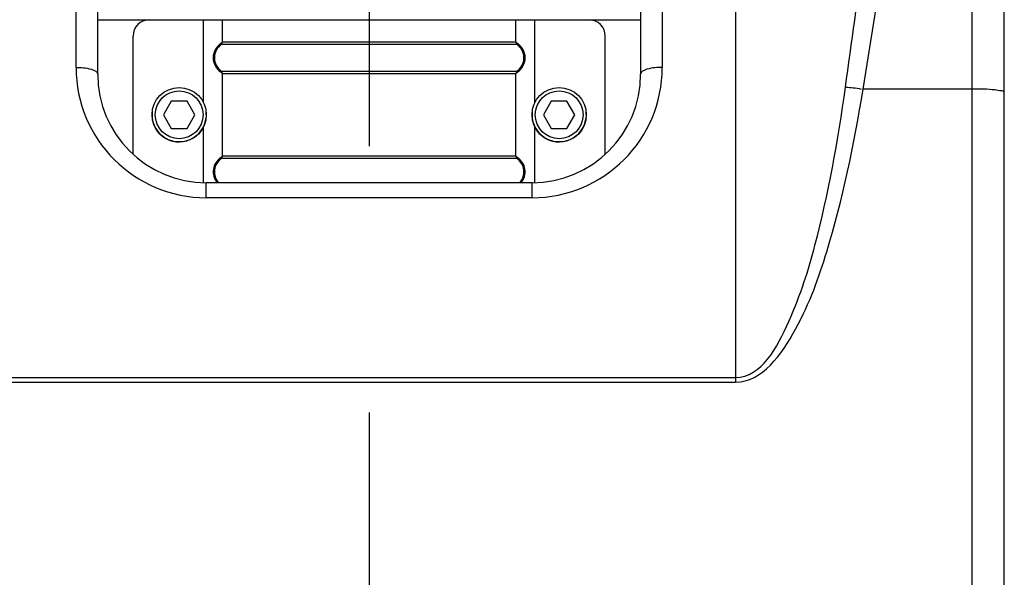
# Model space of a CAD drawing. Header units: millimetres. Extents: x 0 to 11890, y 0 to 8410.
# Tile 49 of 190: x 3656 to 3837, y 6431 to 6534. Entities that reach past the tile are written whole.
import ezdxf

# ---------------------------------------------------------------- set-up
doc = ezdxf.new("R2010")
doc.units = ezdxf.units.MM
doc.header["$LTSCALE"] = 653.95
doc.linetypes.add('CENTER', pattern=[0.6, 0.375, -0.075, 0.075, -0.075])
doc.layers.get('0').update_dxf_attribs({"linetype": 'CONTINUOUS'})
for name, color, linetype in [('304103000068DXF_CONTINUOUS_LINE', 7, 'CONTINUOUS'), ('304104000528DXF_CONTINUOUS_LINE', 7, 'CONTINUOUS'), ('304105000029DXF_CONTINUOUS_LINE', 7, 'CONTINUOUS'), ('304199000001_DXF_AXIS', 7, 'CONTINUOUS'), ('304199000001_DXF_DIMENSION', 7, 'CONTINUOUS'), ('501023000027DXF_CONTINUOUS_LINE', 7, 'CONTINUOUS'), ('604006000006DXF_CONTINUOUS_LINE', 7, 'CONTINUOUS')]:
    doc.layers.add(name, color=color, linetype=linetype)
doc.styles.get("Standard").update_dxf_attribs({"font": 'txt', "width": 0.7})
doc.dimstyles.new('DIMSTYLE_1', dxfattribs={"dimtxt": 100, "dimasz": 60, "dimexe": 5, "dimexo": 0.2, "dimgap": 2.5, "dimtad": 1, "dimdsep": 46, "dimtxsty": 'Standard', "dimblk": '_FILLED', "dimblk1": '_FILLED', "dimblk2": '_FILLED', "dimcen": 0.09, "dimclrt": 5, "dimazin": 2, "dimtp": 0.01, "dimtm": 0.01, "dimtfac": 1, "dimtofl": 0, "dimtmove": 0, "dimatfit": 3, "dimldrblk": '_FILLED', "dimfxl": 0, "dimtolj": 1, "dimarcsym": 0})

# ---------------------------------------------------------------- blocks, each defined once
blk = doc.blocks.new('_FILLED')
at = {"color": 0, "linetype": 'ByBlock'}
blk.add_solid([(0, 0), (-1, 0.1667), (-1, -0.1667)], dxfattribs=at)
blk = doc.blocks.new('*D33')
at = {"layer": '304199000001_DXF_DIMENSION', "color": 2, "linetype": 'Continuous'}
for p, q in [((3134.92, 5656.09), (3134.92, 6169.54)), ((3134.92, 6119.54), (3427.42, 6119.54)), ((3719.92, 6119.54), (3427.42, 6119.54))]:
    blk.add_line(p, q, dxfattribs=at)
at = {"layer": '304199000001_DXF_DIMENSION', "color": 2, "linetype": 'Continuous', "xscale": 60, "yscale": 60, "zscale": 60, "rotation": 180}
blk.add_blockref('_FILLED', (3134.92, 6119.54), dxfattribs=at)
at = {"layer": '304199000001_DXF_DIMENSION', "color": 2, "linetype": 'Continuous', "xscale": 60, "yscale": 60, "zscale": 60}
blk.add_blockref('_FILLED', (3719.92, 6119.54), dxfattribs=at)

msp = doc.modelspace()

# ---------------------------------------------------------------- linework, layer by layer
at = {"layer": '304103000068DXF_CONTINUOUS_LINE', "color": 9, "linetype": 'Continuous'}
for p, q in [((3787.418, 6644.591), (3787.418, 6467.372)), ((3665.918, 6525.327), (3665.918, 6634.591)), ((3773.918, 6634.591), (3773.918, 6525.327)), ((3830.918, 6565.142), (3830.918, 5963.729)), ((3830.918, 6521.327), (3810.898, 6521.328)), ((3689.918, 6501.327), (3689.918, 6504.091)), ((3749.918, 6501.327), (3749.918, 6504.091)), ((3749.918, 6501.327), (3689.918, 6501.327)), ((3652.418, 6468.253), (3787.418, 6468.253)), ((3652.418, 6467.372), (3787.418, 6467.372))]:
    msp.add_line(p, q, dxfattribs=at)
at = {"layer": '304103000068DXF_CONTINUOUS_LINE', "color": 7, "linetype": 'Continuous'}
for p, q in [((3669.918, 6524.089), (3669.918, 6634.591)), ((3769.918, 6634.591), (3769.918, 6524.091)), ((3836.918, 5963.428), (3836.918, 6565.896)), ((3749.921, 6504.091), (3689.918, 6504.091))]:
    msp.add_line(p, q, dxfattribs=at)
at = {"layer": '304103000068DXF_CONTINUOUS_LINE', "color": 9, "linetype": 'Continuous'}
for centre, start, end in [((3689.918, 6525.327), 180.00131, 269.99869), ((3749.917, 6525.328), 270.00169, 359.99831)]:
    msp.add_arc(centre, 24.001, start, end, dxfattribs=at)
at = {"layer": '304103000068DXF_CONTINUOUS_LINE', "color": 7, "linetype": 'Continuous'}
for centre, start, end in [((3689.918, 6524.091), 180.00497, 270.00075), ((3749.918, 6524.091), 270.009, 0.00158)]:
    msp.add_arc(centre, 20, start, end, dxfattribs=at)
at = {"layer": '304103000068DXF_CONTINUOUS_LINE', "color": 9, "linetype": 'Continuous'}
for points in [[(3807.659, 6521.68), (3809.944, 6538.138), (3812.418, 6554.683), (3812.418, 6571.298)], [(3810.898, 6521.328), (3813.557, 6537.667), (3816.418, 6554.129), (3816.418, 6570.683)], [(3807.659, 6521.68), (3808.625, 6521.658), (3809.594, 6521.548), (3810.535, 6521.336)]]:
    msp.add_open_spline(points, degree=3, dxfattribs=at)
for points, knots in [([(3665.918, 6525.327), (3666.869, 6525.327), (3668.085, 6525.25), (3669.918, 6524.578), (3669.918, 6524.091)], [0, 0, 0, 0, 0.6611746, 1, 1, 1, 1]), ([(3773.918, 6525.327), (3772.967, 6525.327), (3771.751, 6525.25), (3769.918, 6524.578), (3769.918, 6524.091)], [0, 0, 0, 0, 0.6611751, 1, 1, 1, 1]), ([(3787.418, 6468.253), (3792.16, 6468.252), (3798.144, 6479.401), (3803.564, 6496.717), (3806.301, 6511.893), (3807.659, 6521.68)], [0, 0, 0, 0, 0.2423628, 0.4949452, 1, 1, 1, 1]), ([(3787.418, 6467.372), (3792.335, 6467.371), (3799.586, 6477.68), (3806.006, 6495.728), (3809.287, 6511.225), (3810.898, 6521.328)], [0, 0, 0, 0, 0.2426556, 0.4950872, 1, 1, 1, 1]), ([(3836.918, 6520.769), (3836.918, 6520.937), (3836.042, 6521.017), (3834.395, 6521.333), (3832.333, 6521.327), (3830.918, 6521.327)], [0, 0, 0, 0, 0.0831657, 0.2997487, 1, 1, 1, 1])]:
    msp.add_open_spline(points, degree=3, knots=knots, dxfattribs=at)
at = {"layer": '304104000528DXF_CONTINUOUS_LINE', "color": 7, "linetype": 'Continuous'}
for p, q in [((3669.918, 6534.091), (3679.418, 6534.091)), ((3760.418, 6534.091), (3769.918, 6534.091))]:
    msp.add_line(p, q, dxfattribs=at)
at = {"layer": '304105000029DXF_CONTINUOUS_LINE', "color": 7, "linetype": 'Continuous'}
for p, q in [((3679.418, 6534.091), (3760.418, 6534.091)), ((3692.918, 6529.963), (3692.918, 6534.091)), ((3746.918, 6529.963), (3746.918, 6534.091)), ((3676.418, 6509.417), (3676.418, 6531.091)), ((3763.418, 6509.418), (3763.418, 6531.091)), ((3692.918, 6508.963), (3692.918, 6524.218)), ((3746.918, 6508.963), (3746.918, 6524.218))]:
    msp.add_line(p, q, dxfattribs=at)
at = {"layer": '304105000029DXF_CONTINUOUS_LINE', "color": 9, "linetype": 'Continuous'}
for p, q in [((3689.418, 6518.768), (3689.418, 6534.091)), ((3750.418, 6518.768), (3750.418, 6534.091)), ((3746.918, 6529.963), (3692.918, 6529.963)), ((3747.132, 6529.553), (3692.704, 6529.553)), ((3692.704, 6524.629), (3747.132, 6524.629)), ((3692.918, 6524.218), (3746.918, 6524.218)), ((3689.418, 6504.155), (3689.418, 6514.413)), ((3750.418, 6504.154), (3750.418, 6514.413)), ((3747.132, 6508.553), (3692.704, 6508.553)), ((3746.918, 6508.963), (3692.918, 6508.963))]:
    msp.add_line(p, q, dxfattribs=at)
at = {"layer": '304105000029DXF_CONTINUOUS_LINE', "color": 7, "linetype": 'Continuous'}
for centre, radius, start, end in [((3679.418, 6531.091), 3, 90, 180), ((3760.418, 6531.091), 3, 0, 90), ((3692.418, 6529.963), 0.5, 304.8499, 360), ((3747.418, 6529.963), 0.5, 180, 235.1501), ((3694.418, 6527.091), 3, 124.8499, 235.1501), ((3745.418, 6527.091), 3, 304.8499, 55.1501), ((3692.418, 6524.218), 0.5, 0, 55.1501), ((3747.418, 6524.218), 0.5, 124.8499, 180), ((3694.418, 6506.091), 3, 124.8499, 221.86678), ((3692.418, 6508.963), 0.5, 304.8499, 360), ((3747.418, 6508.963), 0.5, 180, 235.1501), ((3745.418, 6506.091), 3, 318.13322, 55.1501)]:
    msp.add_arc(centre, radius, start, end, dxfattribs=at)
at = {"layer": '304105000029DXF_CONTINUOUS_LINE', "color": 9, "linetype": 'Continuous'}
for centre, radius, start, end in [((3694.914, 6526.59), 3.919, 126.50971, 128.83283), ((3744.921, 6526.589), 3.92, 51.20028, 53.48981), ((3694.913, 6527.591), 3.918, 231.16558, 233.49044), ((3744.921, 6527.592), 3.92, 306.51028, 308.79865), ((3694.914, 6505.59), 3.919, 126.50971, 128.83283), ((3744.921, 6505.589), 3.92, 51.20028, 53.48981)]:
    msp.add_arc(centre, radius, start, end, dxfattribs=at)
for points, knots in [([(3692.456, 6529.643), (3692.116, 6529.369), (3691.45, 6528.622), (3691.012, 6527.091), (3691.45, 6525.559), (3692.116, 6524.813), (3692.456, 6524.539)], [0, 0, 0, 0, 0.2234848, 0.5000053, 0.7765195, 1, 1, 1, 1]), ([(3692.918, 6529.963), (3692.916, 6529.971), (3692.873, 6529.923), (3692.822, 6529.913), (3692.709, 6529.827), (3692.629, 6529.774), (3692.582, 6529.74)], [0, 0, 0, 0, 0.063271, 0.252578, 0.5659672, 1, 1, 1, 1]), ([(3747.254, 6529.74), (3747.207, 6529.774), (3747.127, 6529.827), (3747.014, 6529.913), (3746.963, 6529.923), (3746.92, 6529.971), (3746.918, 6529.963)], [0, 0, 0, 0, 0.434034, 0.7474211, 0.9367267, 1, 1, 1, 1]), ([(3747.377, 6524.537), (3747.718, 6524.811), (3748.385, 6525.558), (3748.824, 6527.091), (3748.385, 6528.624), (3747.718, 6529.37), (3747.378, 6529.644)], [0, 0, 0, 0, 0.2233942, 0.500002, 0.776606, 1, 1, 1, 1]), ([(3692.582, 6524.442), (3692.629, 6524.407), (3692.709, 6524.355), (3692.822, 6524.269), (3692.873, 6524.258), (3692.916, 6524.21), (3692.918, 6524.218)], [0, 0, 0, 0, 0.4340338, 0.7474227, 0.9367291, 1, 1, 1, 1]), ([(3746.918, 6524.218), (3746.92, 6524.21), (3746.963, 6524.258), (3747.014, 6524.269), (3747.127, 6524.355), (3747.207, 6524.407), (3747.254, 6524.442)], [0, 0, 0, 0, 0.0632733, 0.2525796, 0.5659671, 1, 1, 1, 1]), ([(3692.456, 6508.643), (3691.841, 6508.147), (3691.079, 6506.976), (3691.188, 6505.233), (3691.631, 6504.421), (3691.905, 6504.085)], [0, 0, 0, 0, 0.468435, 0.7429928, 1, 1, 1, 1]), ([(3692.918, 6508.963), (3692.916, 6508.971), (3692.873, 6508.923), (3692.822, 6508.913), (3692.709, 6508.827), (3692.629, 6508.774), (3692.582, 6508.74)], [0, 0, 0, 0, 0.063271, 0.252578, 0.5659672, 1, 1, 1, 1]), ([(3747.254, 6508.74), (3747.207, 6508.774), (3747.127, 6508.827), (3747.014, 6508.913), (3746.963, 6508.923), (3746.92, 6508.971), (3746.918, 6508.963)], [0, 0, 0, 0, 0.434034, 0.7474211, 0.9367267, 1, 1, 1, 1]), ([(3747.931, 6504.085), (3748.205, 6504.421), (3748.648, 6505.234), (3748.756, 6506.978), (3747.994, 6508.148), (3747.378, 6508.644)], [0, 0, 0, 0, 0.2570844, 0.5317074, 1, 1, 1, 1])]:
    msp.add_open_spline(points, degree=3, knots=knots, dxfattribs=at)
at = {"layer": '304199000001_DXF_AXIS', "color": 7, "linetype": 'CENTER'}
msp.add_line((3719.918, 6756.042), (3719.918, 4816.605), dxfattribs=at)
at = {"layer": '501023000027DXF_CONTINUOUS_LINE', "color": 7, "linetype": 'Continuous'}
for p, q in [((3683.475, 6519.091), (3682.031, 6516.591)), ((3686.361, 6519.091), (3683.475, 6519.091)), ((3687.805, 6516.591), (3686.361, 6519.091)), ((3753.475, 6519.091), (3752.031, 6516.591)), ((3756.361, 6519.091), (3753.475, 6519.091)), ((3757.805, 6516.591), (3756.361, 6519.091)), ((3682.031, 6516.591), (3683.475, 6514.091)), ((3686.361, 6514.091), (3687.805, 6516.591)), ((3752.031, 6516.591), (3753.475, 6514.091)), ((3756.361, 6514.091), (3757.805, 6516.591)), ((3683.475, 6514.091), (3686.361, 6514.091)), ((3753.475, 6514.091), (3756.361, 6514.091))]:
    msp.add_line(p, q, dxfattribs=at)
for centre in [(3684.918, 6516.591), (3754.918, 6516.591)]:
    msp.add_circle(centre, 5, dxfattribs=at)
at = {"layer": '501023000027DXF_CONTINUOUS_LINE', "color": 9, "linetype": 'Continuous'}
for centre in [(3684.918, 6516.591), (3754.918, 6516.591)]:
    msp.add_circle(centre, 4.4, dxfattribs=at)
at = {"layer": '604006000006DXF_CONTINUOUS_LINE', "color": 7, "linetype": 'Continuous'}
for centre, start, end in [((3684.918, 6516.591), 172.28456, 354.65791), ((3684.918, 6516.591), 0, 5.34606), ((3754.918, 6516.591), 172.28456, 354.65791), ((3754.918, 6516.591), 0, 5.34606)]:
    msp.add_arc(centre, 5, start, end, dxfattribs=at)

# ---------------------------------------------------------------- dimensions: what is measured, and where the dimension line sits
at = {"layer": '304199000001_DXF_DIMENSION', "color": 2, "linetype": 'Continuous'}
dim = msp.add_linear_dim(base=(3134.918, 6119.54), p1=(3719.918, 8112.212), p2=(3134.918, 5655.891), angle=180, dimstyle='DIMSTYLE_1', dxfattribs=at)
dim.commit()
dim.dimension.update_dxf_attribs({"geometry": '*D33', "text_midpoint": (3322.418, 6119.54), "dimtype": 160})

doc.saveas('drawing.dxf')
